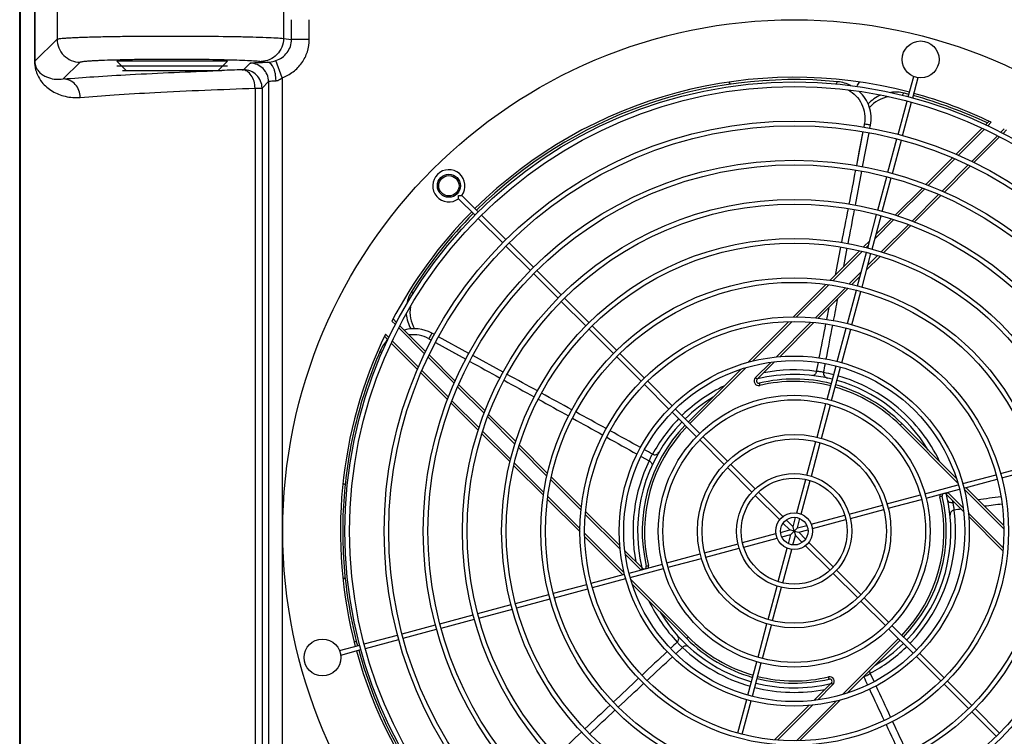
# Model space of a CAD drawing. Extents: x 0 to 2037, y -777 to 1557.
# Tile 64 of 70: x 1551 to 1658, y 506 to 584. Entities that reach past the tile are written whole.
import ezdxf

# ---------------------------------------------------------------- set-up
doc = ezdxf.new("R2010")
doc.units = 0
doc.header["$LTSCALE"] = 65.395
doc.layers.get('0').update_dxf_attribs({"linetype": 'CONTINUOUS'})
doc.layers.add('3_ALL_AXES', color=7, linetype='CONTINUOUS')

msp = doc.modelspace()

# ---------------------------------------------------------------- linework, layer by layer
at = {"color": 7, "linetype": 'CONTINUOUS'}
for p, q in [((1551.379, 481.296), (1551.379, 602.828)), ((1562.93, 578.328), (1561.93, 579.328)), ((1573.93, 579.328), (1561.93, 579.328)), ((1572.93, 578.328), (1573.93, 579.328)), ((1561.93, 578.828), (1573.93, 578.828)), ((1562.53, 578.328), (1573.33, 578.328)), ((1640.169, 577.098), (1640.148, 577.1)), ((1656.575, 572.808), (1656.199, 572.432)), ((1643.64, 572.053), (1643.701, 572.38)), ((1643.64, 572.053), (1643.701, 572.38)), ((1655.82, 572.053), (1652.982, 569.215)), ((1658.086, 571.491), (1658.458, 571.863)), ((1642.855, 567.875), (1643.547, 571.561)), ((1654.921, 568.326), (1657.713, 571.118)), ((1652.602, 568.835), (1649.72, 565.953)), ((1642.069, 563.698), (1642.762, 567.384)), ((1651.722, 565.127), (1654.55, 567.954)), ((1649.332, 565.565), (1646.384, 562.617)), ((1648.474, 561.878), (1651.345, 564.75)), ((1645.982, 562.215), (1644.324, 560.557)), ((1645.145, 558.55), (1648.088, 561.493)), ((1640.817, 557.05), (1641.19, 559.031)), ((1640.817, 557.05), (1641.19, 559.031)), ((1643.617, 559.85), (1642.933, 559.167)), ((1642.518, 558.752), (1639.316, 555.55)), ((1643.289, 556.694), (1644.743, 558.148)), ((1641.69, 555.095), (1642.582, 555.987)), ((1638.867, 555.1), (1635.342, 551.576)), ((1638.019, 551.423), (1641.274, 554.678)), ((1593.928, 554.376), (1593.916, 554.357)), ((1592.268, 550.985), (1591.895, 551.357)), ((1595.432, 547.82), (1592.64, 550.612)), ((1634.825, 551.059), (1630.412, 546.645)), ((1633.856, 547.261), (1637.562, 550.966)), ((1590.95, 549.474), (1591.327, 549.097)), ((1596.378, 549.651), (1596.09, 549.808)), ((1596.378, 549.651), (1596.09, 549.808)), ((1600.108, 547.613), (1596.811, 549.414)), ((1591.705, 548.718), (1594.543, 545.881)), ((1590.512, 547.906), (1590.503, 547.886)), ((1598.632, 544.621), (1595.804, 547.448)), ((1603.843, 545.573), (1600.546, 547.374)), ((1631.402, 544.806), (1633.29, 546.694)), ((1594.923, 545.501), (1597.805, 542.619)), ((1629.672, 545.905), (1623.939, 540.172)), ((1638.617, 545.541), (1638.615, 545.53)), ((1601.88, 541.372), (1599.008, 544.244)), ((1598.193, 542.231), (1601.141, 539.282)), ((1605.208, 538.044), (1602.265, 540.987)), ((1653.006, 534.086), (1647.097, 539.996)), ((1601.543, 538.88), (1604.592, 535.832)), ((1608.664, 534.588), (1605.61, 537.642)), ((1620.044, 536.678), (1620.055, 536.673)), ((1605.007, 535.417), (1608.209, 532.215)), ((1612.335, 530.917), (1609.08, 534.172)), ((1651.908, 532.356), (1653.796, 530.468)), ((1658.16, 528.933), (1654.037, 533.055)), ((1608.658, 531.766), (1612.183, 528.241)), ((1616.497, 526.755), (1612.792, 530.46)), ((1652.785, 530.616), (1652.773, 530.615)), ((1654.363, 529.902), (1658.068, 526.197)), ((1612.7, 527.724), (1616.822, 523.601)), ((1618.952, 524.3), (1617.064, 526.188)), ((1617.853, 522.571), (1623.763, 516.661)), ((1622.734, 516.276), (1622.743, 516.284)), ((1641.188, 510.752), (1646.92, 516.484)), ((1639.458, 511.85), (1637.57, 509.962)), ((1636.034, 505.598), (1640.448, 510.012)), ((1637.003, 509.396), (1633.298, 505.691))]:
    msp.add_line(p, q, dxfattribs=at)
at = {"color": 9, "linetype": 'CONTINUOUS'}
for p, q in [((1551.481, 481.194), (1551.481, 602.828)), ((1552.992, 596.843), (1552.992, 579.314)), ((1553.028, 596.843), (1553.028, 579.314)), ((1555.437, 594.433), (1555.437, 581.723)), ((1580.004, 594.347), (1580.004, 581.801)), ((1580.875, 581.688), (1580.875, 583.833)), ((1582.807, 581.688), (1582.807, 583.833)), ((1553.028, 579.314), (1555.437, 581.723)), ((1580.004, 581.801), (1580.875, 581.688)), ((1582.807, 581.688), (1580.875, 581.688)), ((1552.992, 579.314), (1553.028, 579.314)), ((1556.11, 577.399), (1557.936, 579.225)), ((1577.589, 579.303), (1578.292, 579.211)), ((1579.878, 577.533), (1579.177, 579.389)), ((1572.924, 578.301), (1573.325, 578.316)), ((1575.679, 578.405), (1576.38, 579.106)), ((1577.678, 576.407), (1578.379, 577.108)), ((1578.379, 577.108), (1578.379, 476.275)), ((1579.878, 577.533), (1579.878, 476.275)), ((1576.921, 576.395), (1576.921, 479.163)), ((1577.678, 576.407), (1577.678, 479.163)), ((1642.876, 571.69), (1642.17, 568.006)), ((1643.032, 572.503), (1642.971, 572.184)), ((1643.032, 572.503), (1642.971, 572.184)), ((1656.064, 571.943), (1653.226, 569.106)), ((1656.814, 572.694), (1656.436, 572.316)), ((1657.85, 571.608), (1658.226, 571.985)), ((1654.687, 568.445), (1657.478, 571.236)), ((1652.851, 568.73), (1649.972, 565.851)), ((1651.48, 565.239), (1654.307, 568.065)), ((1649.588, 565.467), (1646.652, 562.532)), ((1648.219, 561.977), (1651.098, 564.856)), ((1646.254, 562.134), (1644.195, 560.075)), ((1644.873, 558.631), (1647.827, 561.585)), ((1643.488, 559.367), (1643.219, 559.099)), ((1642.804, 558.684), (1639.622, 555.502)), ((1643.419, 557.177), (1644.471, 558.229)), ((1641.404, 555.162), (1642.711, 556.47)), ((1639.185, 555.065), (1635.69, 551.57)), ((1637.697, 551.455), (1640.987, 554.746)), ((1639.181, 552.586), (1638.93, 551.303)), ((1592.15, 550.749), (1591.773, 551.125)), ((1595.313, 547.585), (1592.522, 550.376)), ((1635.191, 551.071), (1630.887, 546.767)), ((1633.457, 547.215), (1637.24, 550.998)), ((1591.065, 549.713), (1591.442, 549.335)), ((1595.766, 549.209), (1596.056, 549.05)), ((1595.766, 549.209), (1596.056, 549.05)), ((1591.815, 548.962), (1594.653, 546.125)), ((1596.498, 548.806), (1599.784, 546.996)), ((1598.52, 544.379), (1595.693, 547.205)), ((1630.177, 546.057), (1624.116, 539.996)), ((1631.225, 544.983), (1632.883, 546.641)), ((1638.01, 546.637), (1637.817, 545.661)), ((1595.028, 545.749), (1597.907, 542.87)), ((1631.225, 544.983), (1631.402, 544.806)), ((1601.781, 541.117), (1598.902, 543.997)), ((1631.636, 544.386), (1631.693, 544.143)), ((1598.291, 542.486), (1601.226, 539.551)), ((1605.127, 537.771), (1602.173, 540.726)), ((1646.92, 539.819), (1647.097, 539.996)), ((1653.158, 533.581), (1646.92, 539.819)), ((1601.624, 539.153), (1604.66, 536.118)), ((1608.596, 534.303), (1605.529, 537.37)), ((1618.814, 536.44), (1619.683, 535.955)), ((1605.075, 535.703), (1608.257, 532.521)), ((1612.303, 530.595), (1609.012, 533.886)), ((1651.488, 532.122), (1651.244, 532.065)), ((1652.085, 532.533), (1651.908, 532.356)), ((1652.085, 532.533), (1653.742, 530.876)), ((1658.172, 528.567), (1653.868, 532.871)), ((1608.693, 532.084), (1612.188, 528.589)), ((1652.829, 531.436), (1652.652, 531.414)), ((1652.829, 531.435), (1652.652, 531.414)), ((1616.543, 526.356), (1612.76, 530.138)), ((1654.317, 530.301), (1658.099, 526.518)), ((1612.688, 528.09), (1616.991, 523.786)), ((1618.775, 524.124), (1617.117, 525.781)), ((1618.952, 524.3), (1618.775, 524.124)), ((1619.372, 524.535), (1619.615, 524.592)), ((1617.701, 523.076), (1623.939, 516.838)), ((1623.939, 516.838), (1623.763, 516.661)), ((1640.682, 510.6), (1646.743, 516.661)), ((1622.576, 515.029), (1623.311, 515.709)), ((1644.103, 512.001), (1643.687, 512.903)), ((1639.224, 512.27), (1639.166, 512.514)), ((1639.635, 511.674), (1639.458, 511.85)), ((1639.635, 511.674), (1637.977, 510.016)), ((1635.669, 505.586), (1639.972, 509.89)), ((1637.402, 509.441), (1633.62, 505.659))]:
    msp.add_line(p, q, dxfattribs=at)
for points in [[(1642.876, 571.69), (1642.492, 569.684), (1642.17, 568.006)], [(1596.498, 548.806), (1598.281, 547.825), (1599.784, 546.996)]]:
    msp.add_lwpolyline(points, dxfattribs=at)
for centre, radius, start, end in [((1604.486, -276.722), 855.606, 91.939548, 92.087146), ((1646.241, 571.978), 3.533, 98.66765, 138.73306), ((1597.257, 552.099), 3.533, 170.66765, 210.73306), ((1594.086, 546.163), 3.479, 61.12849, 97.3647), ((1594.092, 546.167), 3.477, 133.08633, 133.8666), ((1631.578, 544.63), 0.5, 135, 283.30914), ((1635.43, 528.328), 17.497, 82.15936, 100.98825), ((1635.426, 528.311), 17.514, 75.82025, 79.50819), ((1635.43, 528.328), 17.496, 115.63007, 133.84198), ((1635.43, 528.328), 16.25, 75.88088, 103.29243), ((1635.43, 528.328), 16.25, 45, 74.11852), ((1635.417, 528.342), 17.478, 133.84257, 134.18214), ((1635.43, 528.328), 16.25, 135.8831, 193.29243), ((1635.429, 528.329), 17.495, 135.81834, 151.51097), ((1635.43, 528.328), 17.497, 154.15927, 191.00926), ((1651.731, 532.18), 0.5, 165.10667, 193.30914), ((1635.43, 528.328), 16.25, 315.8831, 13.29243), ((1635.444, 528.33), 17.482, 10.16027, 11.00084), ((1635.43, 528.328), 17.496, 315.81886, 7.51066), ((1651.966, 530.635), 0.819, 358.68606, 0.27776), ((1619.129, 524.477), 0.5, 345.10667, 13.30914), ((1635.429, 528.328), 17.496, 205.6411, 223.51074), ((1635.43, 528.328), 16.25, 225, 254.11852), ((1635.43, 528.329), 17.497, 226.15918, 254.18103), ((1635.429, 528.33), 17.498, 298.15959, 313.8415), ((1635.443, 528.314), 17.477, 313.84281, 314.18241), ((1635.43, 528.328), 16.25, 255.88088, 283.29243), ((1639.281, 512.027), 0.5, 315, 103.30914), ((1635.43, 528.328), 17.496, 255.81893, 281.00847)]:
    msp.add_arc(centre, radius, start, end, dxfattribs=at)
at = {"color": 7, "linetype": 'CONTINUOUS'}
for centre, radius, start, end in [((1635.43, 528.328), 49.25, 75.29083, 134.70878), ((1635.43, 528.328), 48.999, 84.47516, 134.70762), ((1627.182, 576.124), 1.498, 28.29943, 38.6092), ((1639.772, 573.119), 3.999, 63.31104, 84.29349), ((1646.392, 571.973), 3.998, 76.04611, 97.02508), ((1646.392, 571.973), 3.999, 113.24712, 137.34838), ((1645.595, 568.764), 7.306, 75.88011, 76.05104), ((1635.442, 528.373), 48.953, 75.29236, 75.88739), ((1635.397, 528.24), 49.094, 64.68883, 74.69783), ((1635.43, 528.328), 49.25, 64.26569, 74.70879), ((1635.43, 528.328), 49.25, 135.29121, 152.42712), ((1635.43, 528.329), 48.999, 135.29234, 147.88682), ((1597.308, 552.241), 3.998, 148.04611, 169.02508), ((1597.309, 552.241), 3.999, 185.24612, 209.34938), ((1594.173, 546.299), 3.999, 61.35507, 105.53028), ((618.015, 745.118), 1039.933, 349.01761, 349.22413), ((1635.43, 528.328), 49.25, 154.26569, 194.70874), ((1594.173, 546.299), 3.999, 135.49005, 156.29341), ((1635.43, 528.328), 17, 75.84297, 103.56506), ((1631.578, 544.63), 0.25, 135, 283.29293), ((1635.43, 528.328), 16.5, 75.86837, 103.29293), ((1635.43, 528.328), 16.5, 45, 74.13184), ((1635.43, 528.328), 17, 31.14445, 74.15703), ((1635.43, 528.328), 17, 121.14445, 134.15703), ((1635.43, 528.328), 17, 135.84297, 193.56506), ((1635.43, 528.328), 16.5, 135.86849, 193.29293), ((1115.604, -370.936), 1038.377, 61.017139, 61.224037), ((1587.357, 534.75), 1.502, 233.32961, 244.08995), ((1635.43, 528.328), 16.5, 315.86849, 13.29293), ((1635.43, 528.328), 17, 315.84297, 13.56506), ((1651.731, 532.18), 0.25, 108.95056, 193.29293), ((1651.731, 532.18), 0.25, 45, 100.76386), ((1652.834, 530.161), 0.458, 97.61708, 105.80311), ((1619.129, 524.477), 0.25, 225, 280.76386), ((1619.129, 524.477), 0.25, 288.95056, 13.29293), ((1587.356, 521.907), 1.502, 116.17111, 126.39884), ((1635.43, 528.328), 17, 211.1044, 254.15705), ((1635.43, 528.328), 16.5, 225, 254.13184), ((1635.43, 528.328), 17, 301.12087, 314.15712), ((1635.43, 528.328), 49.25, 195.29051, 242.42712), ((1635.43, 528.328), 48.999, 195.29237, 219.88677), ((2331.081, -245.047), 1039.89, 133.017811, 133.223909), ((1635.43, 528.328), 17, 255.84302, 283.56508), ((1635.43, 528.328), 16.5, 255.86837, 283.29293), ((1639.281, 512.027), 0.25, 315, 103.29293), ((2592.607, 954.084), 1047.275, 205.018312, 205.223557)]:
    msp.add_arc(centre, radius, start, end, dxfattribs=at)
at = {"color": 9, "linetype": 'CONTINUOUS'}
for points, knots in [([(1555.437, 581.723), (1555.447, 581.73), (1555.476, 581.742), (1555.567, 581.765), (1555.743, 581.79), (1556.025, 581.819), (1556.401, 581.847), (1556.868, 581.874), (1557.422, 581.901), (1558.059, 581.926), (1559.059, 581.959), (1560.474, 581.993), (1562.338, 582.025), (1564.377, 582.048), (1566.529, 582.06), (1568.725, 582.061), (1571.542, 582.049), (1574.192, 582.019), (1576.59, 581.965), (1578.016, 581.92), (1579.123, 581.87), (1579.75, 581.828), (1580.004, 581.801)], [0, 0, 0, 0, 0.0014356, 0.0038109, 0.0114767, 0.0230294, 0.0383969, 0.0574657, 0.0800894, 0.106092, 0.1352701, 0.2022125, 0.2788137, 0.3626626, 0.4511168, 0.5413871, 0.6306261, 0.7948753, 0.8647115, 0.9233319, 0.9688995, 1, 1, 1, 1]), ([(1555.437, 581.723), (1555.438, 581.398), (1555.568, 580.742), (1556.125, 579.912), (1556.955, 579.356), (1557.611, 579.225), (1557.936, 579.225)], [0, 0, 0, 0, 0.2499586, 0.5, 0.7500414, 1, 1, 1, 1]), ([(1580.004, 581.801), (1580.001, 581.478), (1579.872, 580.828), (1579.337, 580.002), (1578.538, 579.442), (1577.902, 579.306), (1577.589, 579.303)], [0, 0, 0, 0, 0.2535891, 0.5055111, 0.7542165, 1, 1, 1, 1]), ([(1579.177, 579.389), (1579.415, 579.472), (1579.871, 579.706), (1580.427, 580.238), (1580.794, 580.92), (1580.877, 581.433), (1580.875, 581.688)], [0, 0, 0, 0, 0.2485132, 0.4981525, 0.7488354, 1, 1, 1, 1]), ([(1579.878, 577.533), (1580.298, 577.691), (1581.098, 578.132), (1582.05, 579.113), (1582.666, 580.335), (1582.807, 581.239), (1582.807, 581.688)], [0, 0, 0, 0, 0.2500692, 0.5000855, 0.7500552, 1, 1, 1, 1]), ([(1552.992, 579.314), (1552.992, 579.006), (1553.055, 578.497), (1553.327, 577.733), (1553.731, 577.079), (1554.299, 576.496), (1555.124, 575.907), (1556.348, 575.425), (1557.412, 575.354), (1557.955, 575.4)], [0, 0, 0, 0, 0.1300878, 0.2143737, 0.3419141, 0.4519569, 0.5570537, 0.7690236, 1, 1, 1, 1]), ([(1553.028, 579.314), (1553.028, 579.113), (1553.082, 578.804), (1553.293, 578.388), (1553.558, 578.074), (1553.913, 577.805), (1554.424, 577.54), (1555.165, 577.347), (1555.789, 577.354), (1556.11, 577.399)], [0, 0, 0, 0, 0.1474941, 0.2234313, 0.3407474, 0.4455134, 0.5482822, 0.7616944, 1, 1, 1, 1]), ([(1557.936, 579.225), (1557.943, 579.232), (1557.967, 579.243), (1558.039, 579.266), (1558.18, 579.292), (1558.405, 579.32), (1558.706, 579.348), (1559.08, 579.376), (1559.523, 579.402), (1560.033, 579.427), (1560.833, 579.46), (1561.965, 579.495), (1563.456, 579.527), (1565.087, 579.549), (1566.809, 579.561), (1568.566, 579.563), (1570.82, 579.551), (1572.94, 579.52), (1574.858, 579.467), (1575.999, 579.422), (1576.885, 579.371), (1577.387, 579.329), (1577.589, 579.303)], [0, 0, 0, 0, 0.0015106, 0.0039307, 0.0116483, 0.0232301, 0.0386139, 0.0576905, 0.0803159, 0.1063156, 0.1354872, 0.202409, 0.2789837, 0.3628032, 0.451227, 0.5414668, 0.6306757, 0.7948691, 0.8646841, 0.9232931, 0.9688657, 1, 1, 1, 1]), ([(1576.38, 579.106), (1576.385, 579.111), (1576.401, 579.116), (1576.432, 579.124), (1576.479, 579.132), (1576.571, 579.143), (1576.722, 579.156), (1576.945, 579.169), (1577.219, 579.182), (1577.674, 579.198), (1578.037, 579.207), (1578.292, 579.211)], [0, 0, 0, 0, 0.0092983, 0.0261572, 0.0508122, 0.0832401, 0.1709368, 0.2878411, 0.4319374, 0.600709, 1, 1, 1, 1]), ([(1578.292, 579.211), (1578.361, 579.213), (1578.662, 579.235), (1578.958, 579.311), (1579.177, 579.389)], [0, 0, 0, 0, 0.2275162, 1, 1, 1, 1]), ([(1579.199, 577.212), (1579.195, 577.464), (1579.16, 577.832), (1579.044, 578.298), (1578.874, 578.769), (1578.584, 579.191), (1578.292, 579.211)], [0, 0, 0, 0, 0.3278343, 0.4803693, 0.6197249, 1, 1, 1, 1]), ([(1556.11, 577.399), (1557.213, 577.491), (1559.626, 577.665), (1565.229, 577.993), (1569.732, 578.183), (1572.924, 578.301)], [0, 0, 0, 0, 0.1971882, 0.4308684, 1, 1, 1, 1]), ([(1575.528, 578.394), (1575.549, 578.394), (1575.585, 578.396), (1575.632, 578.398), (1575.66, 578.402), (1575.676, 578.402), (1575.679, 578.405)], [0, 0, 0, 0, 0.4069877, 0.7157836, 0.9154405, 1, 1, 1, 1]), ([(1576.921, 576.395), (1576.917, 576.649), (1576.843, 577.142), (1576.55, 577.787), (1576.103, 578.253), (1575.712, 578.387), (1575.528, 578.394)], [0, 0, 0, 0, 0.2877626, 0.5560545, 0.7920756, 1, 1, 1, 1]), ([(1577.678, 576.407), (1577.678, 576.666), (1577.573, 577.192), (1577.128, 577.856), (1576.465, 578.301), (1575.939, 578.405), (1575.679, 578.405)], [0, 0, 0, 0, 0.2499578, 0.5, 0.7500422, 1, 1, 1, 1]), ([(1578.379, 577.108), (1578.379, 577.367), (1578.274, 577.893), (1577.829, 578.557), (1577.166, 579.002), (1576.64, 579.106), (1576.38, 579.106)], [0, 0, 0, 0, 0.2499578, 0.5, 0.7500422, 1, 1, 1, 1]), ([(1557.955, 575.4), (1557.952, 575.658), (1557.853, 576.173), (1557.447, 576.831), (1556.839, 577.283), (1556.35, 577.396), (1556.11, 577.399)], [0, 0, 0, 0, 0.2586369, 0.5129146, 0.7596699, 1, 1, 1, 1]), ([(1578.379, 577.108), (1578.383, 577.116), (1578.407, 577.128), (1578.453, 577.142), (1578.525, 577.157), (1578.666, 577.177), (1578.894, 577.197), (1579.089, 577.208), (1579.199, 577.212)], [0, 0, 0, 0, 0.0310915, 0.0899498, 0.1780391, 0.2944718, 0.6046948, 1, 1, 1, 1]), ([(1579.199, 577.212), (1579.259, 577.215), (1579.512, 577.258), (1579.734, 577.405), (1579.878, 577.533)], [0, 0, 0, 0, 0.2386982, 1, 1, 1, 1]), ([(1640.125, 577.094), (1640.092, 577.08), (1640.032, 576.998), (1640, 576.911), (1639.984, 576.856)], [0, 0, 0, 0, 0.3914438, 1, 1, 1, 1]), ([(1557.955, 575.4), (1559.175, 575.504), (1561.865, 575.7), (1568.186, 576.063), (1573.29, 576.269), (1576.921, 576.395)], [0, 0, 0, 0, 0.193349, 0.4260752, 1, 1, 1, 1]), ([(1576.921, 576.395), (1577.024, 576.395), (1577.205, 576.397), (1577.437, 576.398), (1577.586, 576.405), (1577.658, 576.403), (1577.678, 576.407)], [0, 0, 0, 0, 0.4085246, 0.7182071, 0.9177753, 1, 1, 1, 1]), ([(1641.261, 576.221), (1641.576, 576.053), (1642.162, 575.611), (1642.798, 574.705), (1643.124, 573.629), (1643.102, 572.87), (1643.032, 572.503)], [0, 0, 0, 0, 0.2440818, 0.4921403, 0.7445773, 1, 1, 1, 1]), ([(1647.334, 575.851), (1647.298, 575.842), (1647.226, 575.769), (1647.182, 575.687), (1647.158, 575.634)], [0, 0, 0, 0, 0.3912776, 1, 1, 1, 1]), ([(1643.701, 572.38), (1643.678, 572.383), (1643.602, 572.398), (1643.379, 572.437), (1643.179, 572.475), (1643.032, 572.503)], [0, 0, 0, 0, 0.102946, 0.3409601, 1, 1, 1, 1]), ([(1593.911, 554.335), (1593.909, 554.298), (1593.957, 554.207), (1594.021, 554.14), (1594.063, 554.101)], [0, 0, 0, 0, 0.3912776, 1, 1, 1, 1]), ([(1596.09, 549.808), (1596.081, 549.787), (1596.042, 549.719), (1595.937, 549.519), (1595.838, 549.34), (1595.766, 549.209)], [0, 0, 0, 0, 0.102946, 0.3409601, 1, 1, 1, 1]), ([(1590.502, 547.864), (1590.505, 547.827), (1590.565, 547.745), (1590.637, 547.688), (1590.685, 547.656)], [0, 0, 0, 0, 0.3914438, 1, 1, 1, 1]), ([(1637.817, 545.661), (1637.809, 545.598), (1637.777, 545.477), (1637.684, 545.326), (1637.557, 545.225), (1637.454, 545.207), (1637.408, 545.213)], [0, 0, 0, 0, 0.2880487, 0.5551467, 0.7902425, 1, 1, 1, 1]), ([(1638.57, 545.556), (1638.452, 545.591), (1638.202, 545.64), (1637.948, 545.661), (1637.817, 545.661)], [0, 0, 0, 0, 0.4812946, 1, 1, 1, 1]), ([(1638.617, 545.541), (1638.613, 545.542), (1638.598, 545.548), (1638.582, 545.553), (1638.57, 545.556)], [0, 0, 0, 0, 0.2182113, 1, 1, 1, 1]), ([(1651.203, 535.9), (1650.669, 537.012), (1649.362, 539.128), (1646.781, 541.815), (1643.694, 543.899), (1641.385, 544.826), (1640.199, 545.162)], [0, 0, 0, 0, 0.2500001, 0.4999997, 0.7499995, 1, 1, 1, 1]), ([(1620.015, 536.638), (1619.946, 536.538), (1619.823, 536.315), (1619.724, 536.08), (1619.683, 535.955)], [0, 0, 0, 0, 0.4813104, 1, 1, 1, 1]), ([(1620.044, 536.678), (1620.042, 536.676), (1620.032, 536.662), (1620.023, 536.649), (1620.015, 536.638)], [0, 0, 0, 0, 0.2181952, 1, 1, 1, 1]), ([(1619.683, 535.955), (1619.741, 535.927), (1619.845, 535.86), (1619.961, 535.725), (1620.017, 535.573), (1620.002, 535.47), (1619.983, 535.428)], [0, 0, 0, 0, 0.2880486, 0.5551467, 0.7902426, 1, 1, 1, 1]), ([(1652.652, 531.414), (1652.589, 531.402), (1652.465, 531.396), (1652.292, 531.437), (1652.157, 531.527), (1652.108, 531.619), (1652.099, 531.664)], [0, 0, 0, 0, 0.2880486, 0.5551467, 0.7902426, 1, 1, 1, 1]), ([(1652.785, 530.639), (1652.785, 530.762), (1652.753, 531.024), (1652.695, 531.281), (1652.652, 531.414)], [0, 0, 0, 0, 0.4678473, 1, 1, 1, 1]), ([(1622.734, 516.276), (1622.736, 516.273), (1622.746, 516.26), (1622.756, 516.246), (1622.763, 516.236)], [0, 0, 0, 0, 0.2181761, 1, 1, 1, 1]), ([(1622.763, 516.236), (1622.838, 516.139), (1623.012, 515.953), (1623.204, 515.786), (1623.311, 515.709)], [0, 0, 0, 0, 0.4813285, 1, 1, 1, 1]), ([(1623.311, 515.709), (1623.354, 515.755), (1623.451, 515.834), (1623.615, 515.902), (1623.777, 515.909), (1623.871, 515.863), (1623.905, 515.831)], [0, 0, 0, 0, 0.2880486, 0.5551467, 0.7902426, 1, 1, 1, 1]), ([(1642.969, 512.53), (1643.016, 512.544), (1643.131, 512.588), (1643.376, 512.702), (1643.567, 512.816), (1643.687, 512.903)], [0, 0, 0, 0, 0.183022, 0.4527947, 1, 1, 1, 1]), ([(1643.687, 512.903), (1643.675, 512.924), (1643.634, 513.008), (1643.61, 513.101), (1643.606, 513.171)], [0, 0, 0, 0, 0.2574628, 1, 1, 1, 1])]:
    msp.add_open_spline(points, degree=3, knots=knots, dxfattribs=at)
for points in [[(1640.147, 577.1), (1640.14, 577.099), (1640.132, 577.097), (1640.125, 577.094)], [(1647.357, 575.854), (1647.349, 575.854), (1647.341, 575.853), (1647.334, 575.851)], [(1642.075, 567.515), (1641.839, 566.286), (1641.603, 565.057), (1641.366, 563.829)], [(1641.271, 563.338), (1641.034, 562.109), (1640.796, 560.881), (1640.558, 559.653)], [(1640.463, 559.162), (1640.265, 558.142), (1640.067, 557.121), (1639.868, 556.101)], [(1593.916, 554.358), (1593.913, 554.351), (1593.912, 554.343), (1593.911, 554.335)], [(1638.833, 550.812), (1638.592, 549.585), (1638.35, 548.358), (1638.108, 547.13)], [(1590.503, 547.886), (1590.501, 547.879), (1590.501, 547.871), (1590.502, 547.864)], [(1600.222, 546.754), (1601.315, 546.151), (1602.408, 545.548), (1603.501, 544.944)], [(1603.939, 544.702), (1605.033, 544.097), (1606.128, 543.492), (1607.222, 542.886)], [(1607.66, 542.644), (1608.755, 542.037), (1609.85, 541.43), (1610.944, 540.823)], [(1611.383, 540.579), (1612.474, 539.973), (1613.566, 539.367), (1614.656, 538.759)], [(1615.093, 538.516), (1616.187, 537.907), (1617.281, 537.297), (1618.374, 536.686)], [(1657.863, 532.039), (1657.027, 531.938), (1656.191, 531.838), (1655.355, 531.737)], [(1619.457, 512.135), (1620.375, 512.989), (1621.294, 513.841), (1622.214, 514.693)], [(1616.347, 509.243), (1617.26, 510.094), (1618.175, 510.945), (1619.09, 511.795)], [(1645.892, 508.138), (1645.366, 509.271), (1644.842, 510.404), (1644.318, 511.537)], [(1613.237, 506.344), (1614.148, 507.195), (1615.06, 508.045), (1615.973, 508.895)], [(1647.686, 504.277), (1647.157, 505.412), (1646.63, 506.548), (1646.102, 507.684)]]:
    msp.add_open_spline(points, degree=3, dxfattribs=at)
at = {"color": 7, "linetype": 'CONTINUOUS'}
for points in [[(1642.253, 576.588), (1642.309, 576.76), (1642.398, 576.923), (1642.511, 577.064)], [(1641.283, 559.522), (1641.514, 560.751), (1641.746, 561.979), (1641.977, 563.207)], [(1639.704, 551.175), (1639.856, 551.97), (1640.007, 552.766), (1640.157, 553.562)], [(1638.617, 545.541), (1638.681, 545.865), (1638.744, 546.189), (1638.808, 546.513)], [(1607.569, 543.536), (1606.473, 544.135), (1605.377, 544.734), (1604.281, 545.333)], [(1611.293, 541.498), (1610.198, 542.098), (1609.103, 542.697), (1608.008, 543.296)], [(1615.026, 539.451), (1613.928, 540.054), (1612.83, 540.657), (1611.731, 541.259)], [(1620.044, 536.678), (1619.758, 536.838), (1619.471, 536.998), (1619.184, 537.157)], [(1657.989, 531.261), (1657.35, 531.181), (1656.711, 531.1), (1656.072, 531.02)], [(1653.554, 530.709), (1653.298, 530.678), (1653.041, 530.647), (1652.785, 530.616)], [(1622.734, 516.276), (1622.493, 516.053), (1622.253, 515.83), (1622.013, 515.606)], [(1618.547, 512.361), (1617.634, 511.504), (1616.722, 510.645), (1615.811, 509.787)], [(1642.969, 512.53), (1643.108, 512.23), (1643.247, 511.931), (1643.386, 511.631)], [(1615.451, 509.448), (1614.54, 508.589), (1613.63, 507.731), (1612.719, 506.872)], [(1612.356, 506.529), (1611.448, 505.672), (1610.54, 504.816), (1609.632, 503.959)], [(1645.4, 507.334), (1645.932, 506.204), (1646.466, 505.074), (1646.999, 503.945)]]:
    msp.add_open_spline(points, degree=3, dxfattribs=at)
for points, knots in [([(1643.701, 572.38), (1643.764, 572.714), (1643.804, 573.397), (1643.605, 574.398), (1643.167, 575.31), (1642.734, 575.824), (1642.493, 576.049)], [0, 0, 0, 0, 0.2530923, 0.504638, 0.7536783, 1, 1, 1, 1]), ([(1590.503, 547.886), (1589.417, 545.391), (1587.658, 540.209), (1586.349, 532.112), (1586.401, 523.911), (1587.345, 518.521), (1588.036, 515.888)], [0, 0, 0, 0, 0.2499999, 0.5, 0.7500001, 1, 1, 1, 1]), ([(1638.615, 545.53), (1638.591, 545.404), (1638.66, 545.124), (1638.898, 544.971), (1639.023, 544.944)], [0, 0, 0, 0, 0.4990875, 1, 1, 1, 1]), ([(1620.055, 536.673), (1620.167, 536.612), (1620.454, 536.591), (1620.673, 536.77), (1620.738, 536.88)], [0, 0, 0, 0, 0.4990874, 1, 1, 1, 1]), ([(1652.709, 530.602), (1652.596, 530.57), (1652.39, 530.412), (1652.331, 530.163), (1652.343, 530.046)], [0, 0, 0, 0, 0.4995251, 1, 1, 1, 1]), ([(1622.743, 516.284), (1622.835, 516.372), (1622.944, 516.639), (1622.842, 516.902), (1622.756, 516.998)], [0, 0, 0, 0, 0.4990874, 1, 1, 1, 1])]:
    msp.add_open_spline(points, degree=3, knots=knots, dxfattribs=at)
at = {"layer": '3_ALL_AXES', "color": 7, "linetype": 'CONTINUOUS'}
for p, q in [((1647.804, 575.477), (1648.392, 577.671)), ((1648.287, 575.347), (1648.875, 577.542)), ((1646.704, 571.371), (1647.675, 574.994)), ((1647.187, 571.242), (1648.158, 574.864)), ((1645.604, 567.266), (1646.575, 570.888)), ((1646.087, 567.136), (1647.058, 570.759)), ((1644.504, 563.16), (1645.475, 566.783)), ((1644.987, 563.031), (1645.958, 566.653)), ((1599.001, 564.404), (1600.791, 562.614)), ((1599.355, 564.757), (1601.142, 562.97)), ((1601.144, 562.261), (1603.793, 559.612)), ((1601.495, 562.617), (1604.149, 559.963)), ((1643.404, 559.054), (1644.375, 562.677)), ((1643.887, 558.925), (1644.858, 562.548)), ((1604.145, 559.26), (1606.801, 556.604)), ((1604.498, 559.614), (1607.152, 556.96)), ((1642.304, 554.949), (1643.275, 558.571)), ((1642.787, 554.82), (1643.758, 558.442)), ((1607.154, 556.25), (1609.802, 553.603)), ((1607.505, 556.607), (1610.155, 553.956)), ((1610.509, 553.603), (1613.165, 550.946)), ((1641.204, 550.843), (1642.174, 554.466)), ((1641.687, 550.714), (1642.657, 554.336)), ((1610.155, 553.249), (1612.809, 550.596)), ((1613.519, 550.593), (1616.166, 547.945)), ((1640.104, 546.737), (1641.074, 550.36)), ((1613.162, 550.243), (1615.813, 547.592)), ((1640.587, 546.608), (1641.557, 550.231)), ((1616.171, 547.234), (1618.819, 544.586)), ((1616.521, 547.591), (1619.172, 544.94)), ((1639.003, 542.631), (1639.974, 546.254)), ((1639.486, 542.502), (1640.457, 546.125)), ((1619.172, 544.232), (1621.827, 541.578)), ((1619.526, 544.586), (1622.176, 541.935)), ((1637.903, 538.525), (1638.874, 542.148)), ((1638.386, 538.396), (1639.357, 542.019)), ((1622.177, 541.228), (1624.83, 538.575)), ((1622.535, 541.577), (1625.183, 538.928)), ((1625.537, 538.575), (1628.19, 535.922)), ((1625.183, 538.221), (1627.832, 535.573)), ((1636.803, 534.419), (1637.774, 538.042)), ((1637.286, 534.29), (1638.257, 537.913)), ((1628.543, 535.568), (1631.192, 532.919)), ((1657.815, 534.585), (1661.437, 535.556)), ((1628.185, 535.22), (1630.841, 532.564)), ((1653.711, 533.486), (1657.332, 534.456)), ((1657.944, 534.102), (1661.561, 535.072)), ((1635.702, 530.309), (1636.674, 533.936)), ((1636.185, 530.18), (1637.156, 533.807)), ((1649.603, 532.385), (1653.222, 533.355)), ((1653.835, 533.001), (1657.461, 533.973)), ((1631.194, 532.211), (1633.852, 529.553)), ((1631.547, 532.565), (1634.206, 529.906)), ((1645.496, 531.285), (1649.12, 532.256)), ((1649.733, 531.902), (1653.357, 532.873)), ((1641.395, 530.186), (1645.014, 531.155)), ((1645.632, 530.803), (1649.25, 531.773)), ((1637.278, 529.083), (1640.911, 530.056)), ((1641.522, 529.702), (1645.15, 530.674)), ((1634.209, 529.196), (1634.947, 528.458)), ((1634.563, 529.549), (1635.3, 528.811)), ((1635.3, 528.811), (1635.57, 529.819)), ((1635.783, 528.682), (1636.053, 529.69)), ((1635.783, 528.682), (1636.791, 528.952)), ((1637.408, 528.6), (1641.04, 529.573)), ((1629.82, 527.084), (1633.451, 528.057)), ((1633.939, 528.188), (1634.947, 528.458)), ((1634.068, 527.705), (1635.076, 527.975)), ((1634.806, 526.967), (1635.076, 527.975)), ((1635.43, 528.328), (1634.947, 528.458)), ((1635.076, 527.975), (1635.43, 528.328)), ((1635.289, 526.838), (1635.559, 527.845)), ((1635.43, 528.328), (1635.3, 528.811)), ((1635.783, 528.682), (1635.43, 528.328)), ((1635.43, 528.328), (1635.913, 528.199)), ((1635.43, 528.328), (1635.559, 527.845)), ((1635.559, 527.845), (1636.297, 527.108)), ((1635.913, 528.199), (1636.921, 528.469)), ((1635.913, 528.199), (1636.651, 527.461)), ((1625.71, 525.983), (1629.337, 526.955)), ((1629.948, 526.601), (1633.581, 527.574)), ((1637.008, 527.104), (1639.666, 524.446)), ((1621.61, 524.884), (1625.227, 525.853)), ((1625.846, 525.502), (1629.465, 526.471)), ((1633.703, 522.85), (1634.675, 526.477)), ((1634.186, 522.721), (1635.158, 526.347)), ((1636.654, 526.751), (1639.313, 524.092)), ((1617.503, 523.784), (1621.127, 524.755)), ((1621.739, 524.401), (1625.363, 525.372)), ((1613.398, 522.684), (1617.025, 523.656)), ((1617.638, 523.302), (1621.256, 524.272)), ((1639.667, 523.737), (1642.316, 521.088)), ((1640.019, 524.093), (1642.675, 521.437)), ((1609.298, 521.585), (1612.915, 522.554)), ((1613.528, 522.201), (1617.149, 523.171)), ((1605.188, 520.484), (1608.809, 521.454)), ((1609.423, 521.101), (1613.045, 522.071)), ((1632.603, 518.744), (1633.574, 522.367)), ((1633.086, 518.614), (1634.057, 522.238)), ((1601.081, 519.383), (1604.705, 520.355)), ((1605.322, 520.002), (1608.939, 520.971)), ((1642.67, 520.735), (1645.323, 518.082)), ((1643.028, 521.084), (1645.676, 518.436)), ((1601.21, 518.901), (1604.839, 519.873)), ((1596.982, 518.285), (1600.598, 519.254)), ((1597.107, 517.801), (1600.727, 518.771)), ((1631.503, 514.638), (1632.473, 518.261)), ((1592.87, 517.183), (1596.499, 518.156)), ((1593, 516.7), (1596.624, 517.672)), ((1631.986, 514.508), (1632.956, 518.131)), ((1645.676, 517.728), (1648.325, 515.08)), ((1646.03, 518.082), (1648.683, 515.429)), ((1587.932, 516.328), (1587.667, 516.328)), ((1588.771, 516.085), (1592.39, 517.055)), ((1588.897, 515.601), (1592.523, 516.573)), ((1586.085, 515.365), (1588.289, 515.956)), ((1586.216, 514.883), (1588.414, 515.472)), ((1649.033, 515.079), (1651.687, 512.424)), ((1630.402, 510.532), (1631.373, 514.155)), ((1630.885, 510.403), (1631.856, 514.025)), ((1648.683, 514.722), (1651.334, 512.071)), ((1652.041, 512.071), (1654.689, 509.423)), ((1651.687, 511.717), (1654.339, 509.066)), ((1629.302, 506.426), (1630.273, 510.049)), ((1629.785, 506.297), (1630.756, 509.919)), ((1654.693, 508.711), (1657.341, 506.064)), ((1655.047, 509.065), (1657.698, 506.414))]:
    msp.add_line(p, q, dxfattribs=at)
for centre, radius in [((1635.43, 528.328), 55.5), ((1649.147, 579.522), 2), ((1635.43, 528.328), 48.75), ((1635.43, 528.328), 48.25), ((1635.43, 528.328), 44.5), ((1635.43, 528.328), 44), ((1635.43, 528.328), 40.25), ((1635.43, 528.328), 39.75), ((1597.953, 565.805), 1.25), ((1597.953, 565.805), 1.1), ((1635.43, 528.328), 36), ((1635.43, 528.328), 35.5), ((1635.43, 528.328), 31.75), ((1635.43, 528.328), 31.25), ((1635.43, 528.328), 27.5), ((1635.43, 528.328), 27), ((1635.43, 528.328), 23.25), ((1635.43, 528.328), 22.75), ((1635.43, 528.328), 19), ((1635.43, 528.328), 18.5), ((1635.43, 528.328), 14.75), ((1635.43, 528.328), 14.25), ((1635.43, 528.328), 10.5), ((1635.43, 528.328), 10), ((1635.43, 528.328), 6.25), ((1635.43, 528.328), 5.75), ((1635.43, 528.328), 2), ((1635.43, 528.328), 1.5), ((1584.236, 514.611), 2)]:
    msp.add_circle(centre, radius, dxfattribs=at)
for centre, radius, start, end in [((1597.953, 565.805), 1.75, 323.21321, 306.78679), ((1599.007, 569.507), 4.763, 270.08039, 274.18446)]:
    msp.add_arc(centre, radius, start, end, dxfattribs=at)
msp.add_open_spline([(1599.001, 564.404), (1599.005, 564.443), (1599.01, 564.556), (1599.014, 564.67), (1599.014, 564.744)], degree=3, knots=[0, 0, 0, 0, 0.3458743, 1, 1, 1, 1], dxfattribs=at)

doc.saveas('drawing.dxf')
